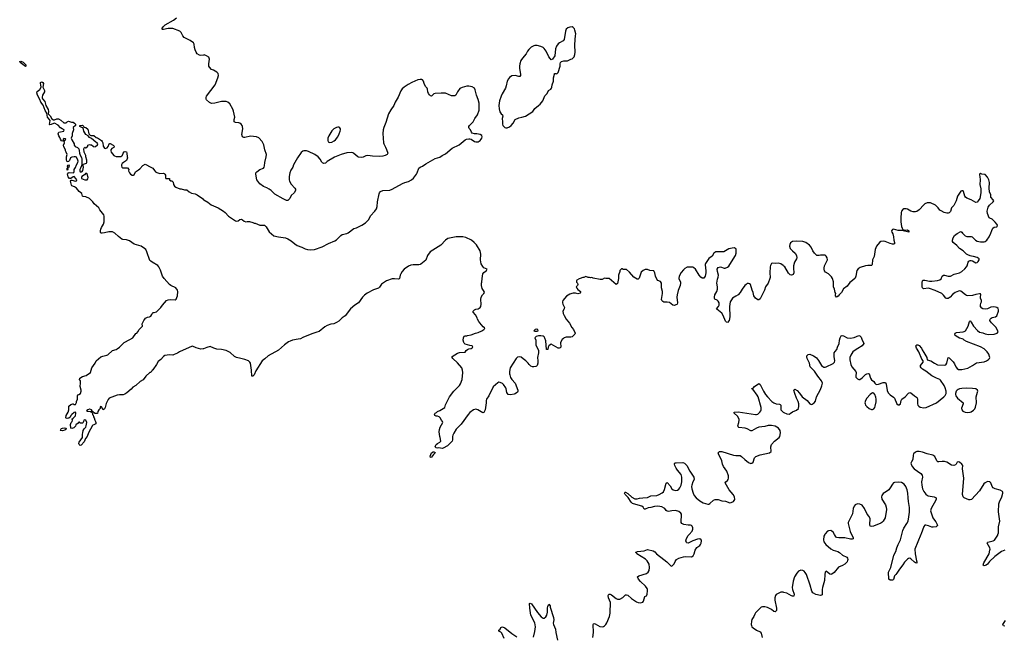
# Model space of a CAD drawing. Header units: inches. Extents: x 1449224 to 1618377, y 389895 to 532950.
# Tile 70 of 105: x 1516830 to 1533800, y 488264 to 498870. Entities that reach past the tile are written whole.
import ezdxf

# ---------------------------------------------------------------- set-up
doc = ezdxf.new("R2010")
doc.units = ezdxf.units.IN
doc.header["$MEASUREMENT"] = 0
for name, color, linetype in [('B5419', 7, 'Continuous'), ('B5428', 7, 'Continuous'), ('B5429', 7, 'Continuous'), ('B5438', 7, 'Continuous'), ('B5439', 7, 'Continuous')]:
    doc.layers.add(name, color=color, linetype=linetype)

msp = doc.modelspace()

# ---------------------------------------------------------------- linework, layer by layer
at = {"layer": 'B5419', "color": 6, "elevation": 600}
for points in [[(1520000, 498262), (1519950, 498254), (1519930, 498257), (1519890, 498284), (1519869, 498310), (1519853, 498350), (1519843, 498390), (1519838, 498450), (1519828, 498470), (1519770, 498513), (1519663, 498563), (1519641, 498590), (1519610, 498649), (1519589, 498670), (1519470, 498716), (1519390, 498716), (1519310, 498701), (1519290, 498704), (1519281, 498710), (1519304, 498750), (1519339, 498781), (1519478, 498862), (1519530, 498902)], [(1520000, 493202), (1519990, 493198), (1519950, 493195), (1519870, 493215), (1519810, 493243), (1519790, 493241), (1519750, 493220), (1519585, 493150), (1519550, 493126), (1519490, 493099), (1519470, 493093), (1519410, 493095), (1519330, 493084), (1519308, 493070), (1519263, 493017), (1519218, 492982), (1519188, 492930), (1519123, 492837), (1519112, 492830), (1519106, 492814), (1519086, 492794), (1519070, 492789), (1519005, 492730), (1518955, 492665), (1518904, 492636), (1518831, 492570), (1518781, 492539), (1518750, 492505), (1518677, 492443), (1518641, 492419), (1518613, 492407), (1518548, 492408), (1518510, 492399), (1518370, 492349), (1518354, 492326), (1518339, 492290), (1518320, 492260), (1518303, 492190), (1518290, 492168), (1518270, 492148), (1518242, 492202), (1518230, 492206), (1518218, 492202), (1518214, 492170), (1518192, 492150), (1518178, 492122), (1518170, 492086), (1518130, 492086), (1518102, 492102), (1518095, 492115), (1518082, 492122), (1518066, 492150), (1518040, 492160), (1518030, 492162), (1518002, 492150), (1517982, 492130), (1517990, 492125), (1518042, 492122), (1518057, 492117), (1518080, 492100), (1518086, 492086), (1518087, 492070), (1518098, 492058), (1518104, 492030), (1518116, 492010), (1518124, 491970), (1518136, 491950), (1518142, 491930), (1518141, 491910), (1518110, 491892), (1518093, 491887), (1518082, 491878), (1518014, 491750), (1517995, 491690), (1517963, 491657), (1517941, 491599), (1517890, 491542), (1517870, 491535), (1517853, 491553), (1517849, 491570), (1517853, 491590), (1517914, 491670), (1517912, 491730), (1517919, 491750), (1517924, 491790), (1517941, 491819), (1517970, 491847), (1517977, 491870), (1517989, 491930), (1517970, 491969), (1517950, 491974), (1517934, 491970), (1517932, 491950), (1517922, 491930), (1517910, 491918), (1517880, 491920), (1517858, 491938), (1517850, 491938), (1517839, 491921), (1517798, 491890), (1517790, 491866), (1517764, 491836), (1517730, 491824), (1517709, 491830), (1517705, 491895), (1517714, 491930), (1517735, 491950), (1517742, 491970), (1517739, 491979), (1517726, 491990), (1517750, 492002), (1517793, 492047), (1517796, 492090), (1517790, 492108), (1517770, 492104), (1517731, 492070), (1517711, 492050), (1517697, 492023), (1517675, 492005), (1517650, 491999), (1517630, 492002), (1517622, 492010), (1517630, 492050), (1517664, 492110), (1517674, 492150), (1517678, 492210), (1517710, 492238), (1517746, 492250), (1517752, 492252), (1517770, 492242), (1517790, 492242), (1517798, 492250), (1517807, 492273), (1517808, 492290), (1517825, 492330), (1517824, 492390), (1517834, 492406), (1517849, 492411), (1517875, 492430), (1517889, 492470), (1517889, 492490), (1517869, 492550), (1517877, 492610), (1517875, 492650), (1517859, 492670), (1517866, 492694), (1517910, 492721), (1517978, 492742), (1518049, 492790), (1518075, 492870), (1518132, 492950), (1518149, 492990), (1518230, 493063), (1518265, 493075), (1518330, 493088), (1518350, 493097), (1518429, 493171), (1518492, 493188), (1518510, 493199), (1518549, 493230), (1518630, 493311), (1518730, 493361), (1518778, 493390), (1518830, 493462), (1518850, 493472), (1518868, 493490), (1518890, 493534), (1518946, 493590), (1518942, 493630), (1518950, 493654), (1518969, 493690), (1518989, 493711), (1518998, 493730), (1519030, 493745), (1519069, 493751), (1519090, 493765), (1519109, 493790), (1519115, 493810), (1519130, 493825), (1519150, 493826), (1519190, 493838), (1519262, 493910), (1519289, 493950), (1519362, 494030), (1519390, 494043), (1519429, 494051), (1519510, 494045), (1519525, 494055), (1519547, 494110), (1519554, 494190), (1519550, 494210), (1519522, 494250), (1519434, 494290), (1519410, 494306), (1519320, 494410), (1519290, 494454), (1519256, 494556), (1519230, 494613), (1519210, 494637), (1519115, 494695), (1519087, 494707), (1519070, 494722), (1519022, 494870), (1519001, 494910), (1518979, 494930), (1518926, 494966), (1518805, 495005), (1518721, 495061), (1518670, 495079), (1518610, 495081), (1518590, 495087), (1518532, 495132), (1518470, 495193), (1518430, 495213), (1518365, 495215), (1518290, 495198), (1518250, 495194), (1518235, 495195), (1518225, 495205), (1518223, 495230), (1518230, 495262), (1518239, 495290), (1518273, 495350), (1518285, 495390), (1518285, 495485), (1518279, 495510), (1518213, 495593), (1518192, 495630), (1518116, 495696), (1518090, 495730), (1518031, 495790), (1517970, 495818), (1517922, 495822), (1517911, 495831), (1517898, 495878), (1517852, 495912), (1517810, 495970), (1517773, 495993), (1517730, 496010), (1517721, 496021), (1517708, 496090), (1517715, 496105), (1517730, 496108), (1517792, 496088), (1517806, 496094), (1517812, 496110), (1517796, 496136), (1517770, 496167), (1517750, 496164), (1517710, 496135), (1517690, 496137), (1517665, 496165), (1517656, 496210), (1517669, 496231), (1517684, 496236), (1517750, 496232), (1517763, 496237), (1517768, 496252), (1517770, 496290), (1517794, 496326), (1517809, 496370), (1517834, 496410), (1517837, 496430), (1517832, 496450), (1517810, 496499), (1517790, 496508), (1517770, 496509), (1517730, 496503), (1517707, 496493), (1517690, 496444), (1517670, 496427), (1517650, 496422), (1517646, 496426), (1517639, 496450), (1517637, 496510), (1517645, 496550), (1517632, 496590), (1517621, 496610), (1517617, 496630), (1517590, 496681), (1517586, 496710), (1517599, 496750), (1517595, 496770), (1517624, 496810), (1517619, 496819), (1517590, 496823), (1517577, 496810), (1517581, 496790), (1517578, 496782), (1517570, 496779), (1517550, 496785), (1517530, 496810), (1517520, 496840), (1517502, 496870), (1517494, 496906), (1517497, 496923), (1517504, 496930), (1517589, 496950), (1517594, 496970), (1517564, 496990), (1517530, 497005), (1517495, 497055), (1517430, 497089), (1517410, 497084), (1517370, 497064), (1517350, 497061), (1517345, 497064), (1517353, 497133), (1517339, 497159), (1517308, 497190), (1517298, 497258), (1517267, 497307), (1517235, 497395), (1517195, 497450), (1517178, 497498), (1517137, 497570), (1517124, 497610), (1517128, 497632), (1517175, 497665), (1517200, 497710), (1517195, 497750), (1517188, 497770), (1517190, 497791), (1517210, 497802), (1517230, 497790), (1517241, 497770), (1517230, 497710), (1517258, 497650), (1517255, 497625), (1517224, 497570), (1517216, 497536), (1517218, 497518), (1517225, 497505), (1517262, 497462), (1517278, 497390), (1517321, 497321), (1517327, 497290), (1517323, 497250), (1517355, 497215), (1517384, 497164), (1517410, 497147), (1517430, 497144), (1517470, 497165), (1517500, 497160), (1517538, 497138), (1517590, 497091), (1517630, 497091), (1517650, 497112), (1517670, 497122), (1517725, 497105), (1517750, 497105), (1517774, 497090), (1517792, 497072), (1517792, 497048), (1517752, 497010), (1517756, 496970), (1517736, 496910), (1517733, 496870), (1517719, 496830), (1517730, 496798), (1517766, 496730), (1517770, 496707), (1517787, 496687), (1517826, 496666), (1517846, 496646), (1517856, 496616), (1517858, 496570), (1517870, 496539), (1517896, 496496), (1517903, 496470), (1517901, 496370), (1517897, 496350), (1517880, 496310), (1517867, 496290), (1517864, 496264), (1517870, 496251), (1517893, 496247), (1517906, 496254), (1517919, 496270), (1517927, 496330), (1517923, 496357), (1517930, 496382), (1517979, 496401), (1517988, 496410), (1517984, 496430), (1517989, 496450), (1517968, 496510), (1517968, 496530), (1517938, 496590), (1517936, 496644), (1517946, 496670), (1517952, 496672), (1517970, 496662), (1517986, 496670), (1518006, 496690), (1518006, 496710), (1518030, 496722), (1518050, 496712), (1518070, 496712), (1518094, 496690), (1518110, 496682), (1518136, 496684), (1518170, 496714), (1518178, 496730), (1518166, 496750), (1518141, 496761), (1518070, 496822), (1518030, 496838), (1518009, 496869), (1517968, 496890), (1517934, 496950), (1517926, 497006), (1517914, 497006), (1517868, 497030), (1517866, 497050), (1517910, 497051), (1517934, 497030), (1517938, 497018), (1517970, 497014), (1518002, 496982), (1518021, 496901), (1518042, 496882), (1518057, 496877), (1518110, 496876), (1518150, 496843), (1518170, 496835), (1518239, 496790), (1518253, 496770), (1518260, 496750), (1518270, 496690), (1518290, 496655), (1518310, 496651), (1518337, 496663), (1518353, 496687), (1518369, 496731), (1518383, 496737), (1518390, 496738), (1518442, 496710), (1518458, 496690), (1518451, 496670), (1518418, 496650), (1518398, 496630), (1518398, 496610), (1518405, 496590), (1518450, 496531), (1518463, 496523), (1518490, 496511), (1518530, 496516), (1518570, 496511), (1518590, 496522), (1518603, 496537), (1518615, 496570), (1518629, 496591), (1518650, 496598), (1518673, 496593), (1518679, 496570), (1518681, 496510), (1518690, 496488), (1518670, 496444), (1518616, 496410), (1518595, 496390), (1518586, 496370), (1518586, 496350), (1518591, 496331), (1518610, 496318), (1518690, 496316), (1518711, 496290), (1518706, 496266), (1518722, 496230), (1518742, 496210), (1518770, 496192), (1518790, 496192), (1518800, 496200), (1518828, 496250), (1518879, 496281), (1518901, 496299), (1518950, 496358), (1518990, 496382), (1519091, 496331), (1519122, 496310), (1519151, 496270), (1519170, 496251), (1519195, 496235), (1519243, 496223), (1519305, 496225), (1519320, 496220), (1519332, 496210), (1519342, 496190), (1519342, 496150), (1519350, 496134), (1519410, 496134), (1519414, 496130), (1519414, 496110), (1519433, 496093), (1519450, 496092), (1519472, 496070), (1519478, 496030), (1519500, 496000), (1519523, 495983), (1519590, 495958), (1519610, 495958), (1519670, 495938), (1519710, 495938), (1519750, 495902), (1519790, 495882), (1519854, 495870), (1519890, 495851), (1519978, 495790), (1520000, 495769)]]:
    msp.add_lwpolyline(points, dxfattribs=at)
for points in [[(1516930, 498066), (1516910, 498074), (1516881, 498101), (1516836, 498130), (1516830, 498150), (1516850, 498153), (1516890, 498136), (1516920, 498110), (1516935, 498090), (1516934, 498070)], [(1517670, 496317), (1517661, 496319), (1517652, 496310), (1517657, 496297), (1517650, 496275), (1517646, 496290), (1517650, 496314), (1517658, 496322), (1517653, 496350), (1517658, 496362), (1517670, 496367), (1517683, 496350)], [(1517970, 496226), (1517944, 496196), (1517902, 496170), (1517892, 496150), (1517893, 496133), (1517953, 496113), (1517990, 496114), (1518006, 496130), (1518008, 496150), (1517990, 496206)], [(1517570, 491789), (1517526, 491790), (1517536, 491804), (1517535, 491810), (1517550, 491825), (1517570, 491835), (1517597, 491837), (1517631, 491830), (1517622, 491810), (1517610, 491798)]]:
    msp.add_lwpolyline(points, close=True, dxfattribs=at)
at = {"layer": 'B5428', "color": 6, "elevation": 600}
for points in [[(1526707, 488227), (1526722, 488310), (1526712, 488448), (1526720, 488460), (1526734, 488466), (1526750, 488462), (1526830, 488416), (1526870, 488407), (1526890, 488413), (1526910, 488425), (1526931, 488449), (1526950, 488481), (1526998, 488590), (1527005, 488645), (1527006, 488710), (1527015, 488770), (1527010, 488830), (1526978, 488910), (1526975, 488950), (1526984, 488970), (1526990, 488973), (1527009, 488971), (1527030, 488962), (1527110, 488897), (1527135, 488885), (1527171, 488889), (1527223, 488917), (1527270, 488959), (1527290, 488962), (1527310, 488953), (1527375, 488895), (1527461, 488841), (1527490, 488830), (1527530, 488824), (1527567, 488833), (1527584, 488850), (1527605, 488930), (1527630, 488946), (1527644, 488970), (1527652, 489030), (1527652, 489052), (1527645, 489070), (1527614, 489110), (1527529, 489190), (1527493, 489233), (1527475, 489270), (1527498, 489290), (1527630, 489330), (1527664, 489350), (1527679, 489381), (1527685, 489430), (1527676, 489490), (1527646, 489546), (1527617, 489577), (1527469, 489670), (1527462, 489682), (1527449, 489690), (1527450, 489694), (1527475, 489705), (1527590, 489721), (1527650, 489743), (1527750, 489719), (1527779, 489699), (1527805, 489665), (1527930, 489567), (1527985, 489530), (1528050, 489462), (1528070, 489454), (1528110, 489494), (1528125, 489535), (1528149, 489570), (1528190, 489595), (1528270, 489617), (1528310, 489623), (1528410, 489616), (1528435, 489630), (1528452, 489668), (1528470, 489730), (1528503, 489777), (1528550, 489811), (1528565, 489830), (1528576, 489850), (1528581, 489890), (1528574, 489910), (1528550, 489924), (1528510, 489918), (1528430, 489894), (1528350, 489849), (1528330, 489855), (1528323, 489863), (1528313, 489890), (1528321, 489930), (1528350, 489981), (1528367, 490000)], [(1530000, 489003), (1529990, 489005), (1529950, 489006), (1529911, 488989), (1529870, 488965), (1529855, 488950), (1529844, 488910), (1529846, 488870), (1529872, 488730), (1529871, 488690), (1529863, 488677), (1529850, 488669), (1529830, 488676), (1529786, 488710), (1529720, 488740), (1529670, 488752), (1529630, 488753), (1529610, 488746), (1529590, 488731), (1529510, 488650), (1529499, 488630), (1529482, 488590), (1529450, 488536), (1529441, 488510), (1529437, 488450), (1529440, 488430), (1529450, 488407), (1529470, 488390), (1529531, 488350), (1529590, 488325), (1529610, 488301), (1529626, 488226)], [(1525684, 488230), (1525711, 488329), (1525721, 488410), (1525710, 488477), (1525641, 488610), (1525620, 488730), (1525618, 488810), (1525630, 488816), (1525650, 488803), (1525754, 488654), (1525820, 488580), (1525850, 488560), (1525870, 488559), (1525900, 488580), (1525917, 488610), (1525924, 488664), (1525924, 488736), (1525930, 488762), (1525950, 488802), (1525970, 488772), (1525973, 488750), (1526031, 488570), (1526033, 488530), (1526027, 488470), (1526031, 488450), (1526062, 488370), (1526070, 488310), (1526101, 488181)], [(1525178, 488210), (1525139, 488299), (1525120, 488320), (1525102, 488330), (1525090, 488348), (1525090, 488351), (1525109, 488371), (1525122, 488398), (1525134, 488406), (1525150, 488407), (1525190, 488391), (1525312, 488292), (1525400, 488240)]]:
    msp.add_lwpolyline(points, dxfattribs=at)
at = {"layer": 'B5429', "color": 6, "elevation": 600}
for points in [[(1526350, 498745), (1526310, 498744), (1526279, 498730), (1526250, 498705), (1526236, 498670), (1526213, 498527), (1526196, 498504), (1526131, 498470), (1526110, 498453), (1526083, 498417), (1526065, 498370), (1526054, 498250), (1526010, 498189), (1525990, 498181), (1525970, 498201), (1525950, 498232), (1525903, 498330), (1525870, 498375), (1525850, 498391), (1525810, 498408), (1525750, 498424), (1525710, 498426), (1525690, 498421), (1525645, 498395), (1525602, 498358), (1525582, 498330), (1525559, 498281), (1525494, 498210), (1525467, 498170), (1525450, 498110), (1525446, 498070), (1525446, 498030), (1525460, 497930), (1525459, 497910), (1525450, 497893), (1525430, 497890), (1525370, 497910), (1525310, 497903), (1525270, 497873), (1525253, 497850), (1525234, 497810), (1525216, 497730), (1525200, 497690), (1525145, 497595), (1525126, 497550), (1525101, 497470), (1525089, 497390), (1525093, 497333), (1525105, 497285), (1525129, 497249), (1525151, 497230), (1525154, 497210), (1525143, 497170), (1525151, 497110), (1525151, 497070), (1525157, 497050), (1525190, 497011), (1525210, 497006), (1525230, 497008), (1525270, 497024), (1525302, 497050), (1525336, 497090), (1525368, 497152), (1525430, 497181), (1525482, 497190), (1525549, 497210), (1525612, 497248), (1525671, 497289), (1525710, 497341), (1525770, 497394), (1525803, 497417), (1525844, 497470), (1525881, 497559), (1525919, 497601), (1525944, 497650), (1525984, 497676), (1525996, 497690), (1526003, 497710), (1526006, 497750), (1526029, 497810), (1526028, 497870), (1526045, 497930), (1526050, 497942), (1526056, 497944), (1526070, 497945), (1526090, 497938), (1526110, 497962), (1526143, 498070), (1526144, 498110), (1526150, 498132), (1526169, 498151), (1526210, 498161), (1526270, 498164), (1526330, 498191), (1526350, 498195), (1526385, 498230), (1526398, 498270), (1526402, 498310), (1526396, 498430), (1526401, 498530), (1526411, 498590), (1526413, 498627), (1526400, 498690), (1526390, 498712), (1526370, 498736)], [(1522310, 497018), (1522290, 497013), (1522245, 496990), (1522210, 496955), (1522156, 496870), (1522141, 496830), (1522138, 496790), (1522146, 496766), (1522170, 496756), (1522210, 496761), (1522250, 496782), (1522270, 496802), (1522310, 496854), (1522337, 496903), (1522355, 496950), (1522358, 496970), (1522357, 496990), (1522350, 497009), (1522337, 497017)], [(1525730, 493539), (1525712, 493530), (1525692, 493510), (1525710, 493501), (1525750, 493501), (1525768, 493510), (1525758, 493530)], [(1523910, 491326), (1523903, 491350), (1523930, 491410), (1523956, 491424), (1523970, 491425), (1523990, 491415), (1523995, 491410), (1523993, 491407), (1523963, 491377), (1523930, 491335)]]:
    msp.add_lwpolyline(points, close=True, dxfattribs=at)
for points in [[(1520000, 495769), (1520004, 495764), (1520070, 495728), (1520130, 495682), (1520252, 495630), (1520345, 495570), (1520370, 495551), (1520428, 495488), (1520550, 495405), (1520570, 495398), (1520594, 495406), (1520626, 495430), (1520650, 495431), (1520670, 495422), (1520697, 495397), (1520730, 495385), (1520750, 495391), (1520790, 495391), (1520850, 495376), (1520870, 495366), (1520890, 495365), (1520970, 495331), (1521050, 495331), (1521079, 495299), (1521130, 495218), (1521210, 495146), (1521288, 495128), (1521409, 495111), (1521450, 495097), (1521510, 495059), (1521570, 495008), (1521610, 494982), (1521691, 494950), (1521750, 494921), (1521790, 494911), (1521850, 494906), (1521910, 494913), (1522042, 494958), (1522150, 495013), (1522261, 495059), (1522290, 495076), (1522366, 495150), (1522390, 495168), (1522470, 495188), (1522490, 495197), (1522590, 495270), (1522634, 495286), (1522729, 495331), (1522788, 495372), (1522846, 495430), (1522876, 495490), (1522949, 495570), (1522979, 495610), (1522992, 495650), (1522996, 495730), (1523024, 495870), (1523033, 495890), (1523050, 495910), (1523090, 495926), (1523210, 495936), (1523250, 495948), (1523430, 496050), (1523470, 496067), (1523530, 496084), (1523581, 496110), (1523619, 496141), (1523670, 496210), (1523682, 496230), (1523710, 496310), (1523730, 496328), (1523774, 496346), (1523830, 496385), (1523990, 496479), (1524070, 496504), (1524110, 496530), (1524170, 496559), (1524281, 496659), (1524404, 496716), (1524510, 496802), (1524531, 496811), (1524570, 496817), (1524590, 496816), (1524611, 496811), (1524670, 496771), (1524690, 496764), (1524730, 496768), (1524764, 496790), (1524784, 496810), (1524794, 496830), (1524799, 496850), (1524793, 496873), (1524766, 496890), (1524710, 496902), (1524670, 496904), (1524630, 496918), (1524618, 496930), (1524598, 496970), (1524575, 496995), (1524569, 497010), (1524569, 497030), (1524582, 497050), (1524647, 497110), (1524674, 497170), (1524720, 497230), (1524748, 497310), (1524751, 497431), (1524734, 497494), (1524704, 497570), (1524682, 497662), (1524667, 497690), (1524630, 497712), (1524570, 497727), (1524535, 497725), (1524455, 497704), (1524418, 497682), (1524378, 497630), (1524349, 497571), (1524330, 497560), (1524290, 497556), (1524270, 497560), (1524170, 497604), (1524093, 497607), (1523990, 497601), (1523970, 497592), (1523930, 497555), (1523910, 497557), (1523890, 497574), (1523876, 497596), (1523864, 497630), (1523856, 497676), (1523850, 497690), (1523821, 497721), (1523799, 497770), (1523789, 497809), (1523774, 497834), (1523760, 497839), (1523730, 497841), (1523692, 497832), (1523590, 497791), (1523525, 497755), (1523454, 497706), (1523422, 497678), (1523396, 497644), (1523350, 497537), (1523303, 497450), (1523277, 497390), (1523224, 497316), (1523187, 497250), (1523141, 497099), (1523103, 497010), (1523094, 496970), (1523088, 496910), (1523100, 496750), (1523105, 496730), (1523136, 496676), (1523154, 496634), (1523173, 496570), (1523165, 496550), (1523130, 496528), (1523090, 496519), (1523034, 496514), (1522910, 496518), (1522828, 496532), (1522796, 496524), (1522750, 496499), (1522724, 496496), (1522670, 496504), (1522657, 496510), (1522590, 496567), (1522570, 496578), (1522550, 496581), (1522466, 496574), (1522370, 496549), (1522257, 496503), (1522130, 496429), (1522099, 496401), (1522070, 496394), (1522050, 496404), (1522037, 496417), (1522009, 496470), (1521975, 496510), (1521918, 496550), (1521810, 496600), (1521770, 496611), (1521729, 496611), (1521710, 496606), (1521679, 496581), (1521615, 496490), (1521550, 496370), (1521538, 496330), (1521502, 496278), (1521486, 496234), (1521473, 496170), (1521472, 496110), (1521479, 496090), (1521510, 496039), (1521571, 495970), (1521581, 495950), (1521581, 495930), (1521559, 495890), (1521510, 495839), (1521484, 495790), (1521458, 495762), (1521450, 495756), (1521430, 495753), (1521370, 495781), (1521225, 495865), (1521164, 495930), (1521132, 495952), (1521090, 495976), (1521030, 495996), (1520970, 496044), (1520916, 496110), (1520898, 496210), (1520902, 496230), (1520917, 496250), (1520970, 496290), (1521030, 496314), (1521044, 496330), (1521050, 496350), (1521056, 496410), (1521080, 496510), (1521082, 496550), (1521055, 496630), (1521037, 496717), (1521011, 496770), (1520950, 496835), (1520910, 496853), (1520810, 496861), (1520710, 496838), (1520690, 496839), (1520672, 496852), (1520661, 496890), (1520676, 496990), (1520672, 497030), (1520665, 497045), (1520647, 497070), (1520626, 497086), (1520607, 497093), (1520550, 497098), (1520527, 497110), (1520525, 497150), (1520537, 497190), (1520516, 497296), (1520501, 497330), (1520450, 497422), (1520419, 497450), (1520390, 497459), (1520310, 497461), (1520191, 497430), (1520144, 497424), (1520122, 497430), (1520102, 497442), (1520050, 497490), (1520043, 497503), (1520042, 497530), (1520050, 497553), (1520199, 497750), (1520247, 497870), (1520258, 497910), (1520250, 497942), (1520227, 497967), (1520170, 497999), (1520138, 498010), (1520099, 498050), (1520089, 498070), (1520087, 498110), (1520099, 498190), (1520097, 498210), (1520087, 498227), (1520049, 498250), (1520010, 498264), (1520000, 498262)], [(1530000, 494625), (1529990, 494635), (1529950, 494664), (1529910, 494674), (1529850, 494669), (1529810, 494676), (1529790, 494669), (1529770, 494635), (1529763, 494610), (1529760, 494510), (1529764, 494430), (1529761, 494410), (1529731, 494330), (1529684, 494270), (1529668, 494210), (1529590, 494062), (1529570, 494042), (1529550, 494042), (1529509, 494070), (1529485, 494110), (1529472, 494172), (1529453, 494210), (1529425, 494305), (1529410, 494321), (1529390, 494326), (1529370, 494323), (1529350, 494309), (1529327, 494290), (1529279, 494230), (1529250, 494169), (1529210, 494129), (1529170, 494109), (1529116, 494070), (1529095, 494045), (1529077, 494010), (1529064, 493930), (1529067, 493750), (1529056, 493690), (1529030, 493655), (1529010, 493658), (1528997, 493677), (1528955, 493775), (1528930, 493814), (1528843, 493883), (1528839, 493890), (1528872, 493928), (1528883, 493950), (1528888, 493970), (1528886, 493990), (1528870, 494022), (1528850, 494038), (1528813, 494053), (1528806, 494066), (1528804, 494090), (1528809, 494130), (1528844, 494190), (1528855, 494230), (1528855, 494270), (1528845, 494330), (1528859, 494401), (1528870, 494434), (1528873, 494470), (1528855, 494530), (1528850, 494574), (1528870, 494602), (1528910, 494611), (1528970, 494591), (1528990, 494591), (1529030, 494607), (1529050, 494626), (1529070, 494651), (1529164, 494810), (1529176, 494850), (1529180, 494900), (1529176, 494916), (1529150, 494937), (1529110, 494936), (1529050, 494923), (1528967, 494873), (1528930, 494870), (1528850, 494873), (1528830, 494869), (1528796, 494850), (1528762, 494798), (1528710, 494755), (1528651, 494669), (1528645, 494650), (1528647, 494587), (1528656, 494550), (1528656, 494510), (1528645, 494450), (1528622, 494418), (1528610, 494415), (1528590, 494419), (1528570, 494434), (1528541, 494470), (1528475, 494570), (1528450, 494595), (1528430, 494604), (1528390, 494609), (1528334, 494606), (1528296, 494584), (1528270, 494561), (1528230, 494517), (1528193, 494450), (1528192, 494410), (1528217, 494350), (1528220, 494330), (1528212, 494288), (1528176, 494204), (1528159, 494130), (1528157, 494090), (1528168, 493990), (1528162, 493970), (1528156, 493964), (1528110, 493947), (1528089, 493950), (1528030, 493996), (1527990, 494006), (1527930, 494004), (1527913, 494013), (1527895, 494030), (1527889, 494050), (1527909, 494150), (1527909, 494189), (1527893, 494250), (1527893, 494330), (1527877, 494357), (1527830, 494379), (1527810, 494402), (1527786, 494450), (1527778, 494510), (1527762, 494542), (1527750, 494546), (1527690, 494548), (1527650, 494568), (1527610, 494568), (1527574, 494550), (1527542, 494518), (1527505, 494415), (1527490, 494398), (1527470, 494398), (1527416, 494436), (1527340, 494520), (1527290, 494568), (1527230, 494568), (1527216, 494576), (1527204, 494576), (1527173, 494547), (1527172, 494530), (1527151, 494470), (1527151, 494410), (1527135, 494325), (1527130, 494318), (1527110, 494309), (1526989, 494409), (1526946, 494414), (1526930, 494409), (1526910, 494415), (1526870, 494396), (1526833, 494393), (1526716, 494416), (1526690, 494428), (1526670, 494422), (1526650, 494429), (1526629, 494429), (1526590, 494448), (1526550, 494428), (1526533, 494427), (1526491, 494409), (1526470, 494408), (1526430, 494382), (1526424, 494370), (1526424, 494350), (1526446, 494330), (1526451, 494310), (1526443, 494290), (1526422, 494270), (1526430, 494243), (1526450, 494223), (1526498, 494190), (1526498, 494170), (1526490, 494158), (1526450, 494145), (1526410, 494156), (1526370, 494156), (1526346, 494154), (1526310, 494143), (1526253, 494107), (1526191, 494030), (1526185, 494010), (1526185, 493990), (1526191, 493970), (1526219, 493910), (1526216, 493890), (1526191, 493850), (1526196, 493810), (1526211, 493771), (1526247, 493710), (1526303, 493643), (1526348, 493568), (1526376, 493530), (1526406, 493470), (1526398, 493450), (1526350, 493406), (1526330, 493399), (1526250, 493401), (1526212, 493390), (1526200, 493380), (1526181, 493359), (1526151, 493310), (1526156, 493230), (1526145, 493215), (1526130, 493209), (1526110, 493209), (1525990, 493277), (1525970, 493269), (1525950, 493249), (1525939, 493230), (1525930, 493188), (1525910, 493186), (1525895, 493335), (1525882, 493382), (1525870, 493404), (1525850, 493416), (1525810, 493426), (1525770, 493424), (1525731, 493410), (1525711, 493390), (1525726, 493350), (1525727, 493270), (1525771, 493170), (1525771, 493130), (1525756, 493050), (1525761, 492990), (1525759, 492950), (1525746, 492914), (1525738, 492902), (1525726, 492894), (1525693, 492887), (1525670, 492890), (1525641, 492901), (1525610, 492929), (1525595, 492950), (1525555, 492990), (1525509, 493029), (1525470, 493053), (1525450, 493059), (1525410, 493053), (1525387, 493033), (1525281, 492870), (1525271, 492810), (1525271, 492770), (1525276, 492750), (1525290, 492706), (1525310, 492671), (1525370, 492610), (1525413, 492490), (1525415, 492470), (1525407, 492453), (1525370, 492424), (1525350, 492417), (1525289, 492409), (1525250, 492414), (1525225, 492445), (1525215, 492510), (1525207, 492530), (1525170, 492585), (1525150, 492603), (1525110, 492622), (1525090, 492624), (1525070, 492613), (1524990, 492544), (1524913, 492390), (1524877, 492330), (1524871, 492310), (1524871, 492270), (1524851, 492151), (1524830, 492102), (1524810, 492095), (1524728, 492150), (1524690, 492159), (1524650, 492147), (1524590, 492102), (1524559, 492070), (1524438, 491902), (1524350, 491813), (1524310, 491744), (1524296, 491710), (1524291, 491690), (1524291, 491629), (1524282, 491610), (1524202, 491530), (1524131, 491489), (1524110, 491484), (1524052, 491492), (1524030, 491490), (1524010, 491495), (1523989, 491510), (1523996, 491530), (1524010, 491551), (1524030, 491571), (1524068, 491592), (1524086, 491610), (1524078, 491670), (1524069, 491690), (1524061, 491770), (1524066, 491810), (1524077, 491850), (1524122, 491930), (1524118, 491950), (1524098, 491970), (1524078, 492010), (1524058, 492030), (1524030, 492042), (1524010, 492042), (1523986, 492050), (1523978, 492070), (1523988, 492090), (1524015, 492105), (1524030, 492122), (1524070, 492138), (1524158, 492190), (1524170, 492234), (1524238, 492370), (1524310, 492470), (1524412, 492568), (1524426, 492594), (1524453, 492670), (1524469, 492790), (1524463, 492830), (1524449, 492870), (1524378, 492958), (1524294, 493030), (1524281, 493050), (1524284, 493070), (1524375, 493125), (1524410, 493138), (1524510, 493142), (1524526, 493170), (1524546, 493190), (1524570, 493202), (1524610, 493205), (1524630, 493214), (1524638, 493230), (1524626, 493250), (1524590, 493255), (1524510, 493279), (1524490, 493295), (1524483, 493310), (1524475, 493350), (1524476, 493390), (1524490, 493419), (1524510, 493426), (1524538, 493422), (1524546, 493430), (1524610, 493443), (1524688, 493470), (1524730, 493479), (1524792, 493508), (1524828, 493530), (1524848, 493550), (1524840, 493560), (1524816, 493576), (1524762, 493650), (1524742, 493670), (1524719, 493710), (1524713, 493733), (1524686, 493786), (1524648, 493830), (1524648, 493848), (1524668, 493870), (1524690, 493885), (1524730, 493891), (1524766, 493910), (1524778, 493930), (1524782, 493970), (1524775, 494050), (1524782, 494090), (1524808, 494130), (1524830, 494152), (1524839, 494170), (1524834, 494190), (1524801, 494241), (1524789, 494290), (1524789, 494330), (1524796, 494350), (1524799, 494410), (1524813, 494490), (1524830, 494516), (1524855, 494530), (1524878, 494550), (1524886, 494570), (1524830, 494595), (1524810, 494618), (1524786, 494666), (1524773, 494730), (1524777, 494830), (1524766, 494886), (1524701, 494990), (1524665, 495030), (1524617, 495070), (1524518, 495118), (1524470, 495128), (1524350, 495128), (1524210, 495099), (1524170, 495070), (1524090, 494985), (1523902, 494870), (1523859, 494810), (1523831, 494729), (1523743, 494657), (1523730, 494650), (1523710, 494646), (1523610, 494647), (1523570, 494641), (1523530, 494621), (1523458, 494570), (1523420, 494530), (1523398, 494490), (1523388, 494470), (1523375, 494410), (1523370, 494405), (1523350, 494399), (1523290, 494405), (1523250, 494403), (1523150, 494372), (1523066, 494314), (1523030, 494260), (1523014, 494246), (1522930, 494218), (1522820, 494160), (1522775, 494125), (1522739, 494090), (1522667, 493993), (1522606, 493954), (1522532, 493890), (1522438, 493770), (1522388, 493732), (1522330, 493678), (1522290, 493651), (1522245, 493630), (1522190, 493623), (1522130, 493603), (1522090, 493578), (1521990, 493500), (1521950, 493484), (1521862, 493458), (1521708, 493392), (1521670, 493370), (1521630, 493366), (1521530, 493347), (1521490, 493333), (1521462, 493318), (1521394, 493266), (1521290, 493176), (1521110, 493080), (1521054, 493026), (1521009, 492991), (1520902, 492818), (1520870, 492754), (1520850, 492729), (1520830, 492730), (1520825, 492830), (1520806, 492950), (1520795, 492970), (1520772, 492992), (1520710, 493018), (1520639, 493030), (1520568, 493048), (1520530, 493070), (1520458, 493138), (1520390, 493172), (1520310, 493187), (1520230, 493192), (1520173, 493210), (1520110, 493239), (1520055, 493225), (1520000, 493202)], [(1528367, 490000), (1528420, 490060), (1528430, 490090), (1528430, 490118), (1528422, 490142), (1528410, 490158), (1528390, 490164), (1528350, 490164), (1528275, 490175), (1528241, 490190), (1528230, 490210), (1528228, 490228), (1528236, 490330), (1528235, 490350), (1528225, 490370), (1528190, 490397), (1528130, 490413), (1528070, 490411), (1528010, 490397), (1527990, 490400), (1527970, 490413), (1527950, 490450), (1527937, 490457), (1527895, 490475), (1527830, 490491), (1527770, 490485), (1527710, 490466), (1527662, 490458), (1527610, 490435), (1527590, 490435), (1527575, 490470), (1527553, 490490), (1527410, 490526), (1527390, 490534), (1527370, 490556), (1527319, 490639), (1527281, 490670), (1527265, 490690), (1527255, 490710), (1527258, 490722), (1527266, 490730), (1527270, 490731), (1527310, 490707), (1527382, 490642), (1527430, 490613), (1527470, 490616), (1527510, 490627), (1527570, 490634), (1527650, 490638), (1527710, 490665), (1527810, 490673), (1527854, 490690), (1527902, 490718), (1527923, 490737), (1527944, 490776), (1527970, 490885), (1527990, 490896), (1528040, 490840), (1528071, 490790), (1528090, 490771), (1528130, 490759), (1528170, 490767), (1528190, 490781), (1528210, 490803), (1528232, 490848), (1528243, 490910), (1528244, 490990), (1528230, 491034), (1528167, 491107), (1528145, 491145), (1528121, 491190), (1528115, 491210), (1528116, 491224), (1528125, 491235), (1528142, 491238), (1528260, 491240), (1528290, 491230), (1528330, 491191), (1528378, 491090), (1528451, 490990), (1528456, 490950), (1528430, 490909), (1528412, 490850), (1528410, 490830), (1528417, 490790), (1528438, 490710), (1528456, 490670), (1528490, 490630), (1528550, 490581), (1528610, 490547), (1528690, 490521), (1528710, 490525), (1528726, 490534), (1528786, 490594), (1528814, 490606), (1528870, 490601), (1528930, 490580), (1528993, 490573), (1529070, 490547), (1529090, 490551), (1529135, 490570), (1529154, 490606), (1529149, 490650), (1529129, 490690), (1529055, 490770), (1528989, 490890), (1528998, 490910), (1529028, 490930), (1529042, 490950), (1529049, 490971), (1529045, 491010), (1529015, 491090), (1528961, 491170), (1528945, 491210), (1528933, 491270), (1528871, 491390), (1528870, 491410), (1528890, 491429), (1528910, 491433), (1528930, 491432), (1529130, 491368), (1529170, 491361), (1529230, 491364), (1529250, 491359), (1529270, 491347), (1529327, 491290), (1529390, 491240), (1529430, 491224), (1529450, 491227), (1529470, 491246), (1529497, 491323), (1529517, 491343), (1529590, 491373), (1529755, 491410), (1529784, 491430), (1529773, 491510), (1529789, 491550), (1529841, 491610), (1529917, 491670), (1529929, 491691), (1529941, 491750), (1529934, 491790), (1529909, 491830), (1529848, 491868), (1529790, 491881), (1529730, 491879), (1529670, 491862), (1529570, 491851), (1529526, 491834), (1529450, 491789), (1529430, 491787), (1529370, 491819), (1529334, 491834), (1529226, 491846), (1529215, 491855), (1529209, 491870), (1529227, 491933), (1529232, 491970), (1529229, 491990), (1529199, 492039), (1529144, 492090), (1529146, 492110), (1529210, 492112), (1529510, 492066), (1529530, 492066), (1529550, 492076), (1529589, 492110), (1529603, 492130), (1529610, 492150), (1529610, 492190), (1529560, 492370), (1529542, 492402), (1529465, 492505), (1529446, 492510), (1529446, 492514), (1529470, 492522), (1529492, 492548), (1529570, 492601), (1529590, 492586), (1529648, 492470), (1529686, 492410), (1529719, 492370), (1529794, 492294), (1529830, 492268), (1529870, 492252), (1529925, 492245), (1529938, 492238), (1529948, 492228), (1529950, 492214), (1529950, 492150), (1529963, 492130), (1529991, 492110), (1530000, 492105)]]:
    msp.add_lwpolyline(points, dxfattribs=at)
at = {"layer": 'B5438', "color": 6, "elevation": 600}
for points in [[(1530705, 490000), (1530692, 489970), (1530681, 489910), (1530690, 489876), (1530725, 489830), (1530812, 489752), (1530851, 489731), (1530930, 489706), (1530957, 489690), (1531010, 489646), (1531083, 489610), (1531099, 489590), (1531103, 489570), (1531100, 489550), (1531091, 489530), (1531050, 489492), (1531011, 489469), (1530943, 489437), (1530870, 489344), (1530830, 489315), (1530810, 489312), (1530790, 489319), (1530730, 489368), (1530711, 489349), (1530704, 489310), (1530702, 489210), (1530665, 489090), (1530660, 489050), (1530662, 488978), (1530658, 488962), (1530650, 488953), (1530630, 488950), (1530550, 488967), (1530510, 488987), (1530498, 488998), (1530483, 489023), (1530455, 489130), (1530390, 489312), (1530370, 489347), (1530350, 489371), (1530330, 489382), (1530290, 489386), (1530250, 489367), (1530225, 489335), (1530185, 489270), (1530163, 489197), (1530144, 489090), (1530151, 489050), (1530176, 488970), (1530170, 488938), (1530150, 488936), (1530130, 488943), (1530050, 488990), (1530000, 489003)], [(1531168, 490000), (1531194, 489950), (1531194, 489926), (1531179, 489921), (1531150, 489919), (1531050, 489943), (1530950, 489942), (1530910, 489950), (1530889, 489969), (1530872, 490000)], [(1532361, 490000), (1532259, 489750), (1532263, 489670), (1532284, 489544), (1532290, 489530), (1532290, 489509), (1532270, 489512), (1532250, 489525), (1532190, 489581), (1532170, 489590), (1532150, 489586), (1532130, 489576), (1532078, 489522), (1532050, 489476), (1531994, 489406), (1531950, 489333), (1531930, 489309), (1531906, 489290), (1531890, 489226), (1531882, 489218), (1531870, 489215), (1531830, 489213), (1531810, 489229), (1531803, 489350), (1531843, 489430), (1531898, 489642), (1531933, 489707), (1531950, 489770), (1531971, 489830), (1532011, 489910), (1532034, 490000)], [(1533810, 489732), (1533750, 489706), (1533638, 489622), (1533543, 489537), (1533510, 489490), (1533490, 489472), (1533450, 489461), (1533435, 489470), (1533448, 489510), (1533536, 489670), (1533551, 489731), (1533554, 489750), (1533550, 489770), (1533507, 489850), (1533510, 489862), (1533515, 489870), (1533608, 489892), (1533630, 489905), (1533687, 489990), (1533690, 490000)], [(1533810, 488423), (1533787, 488427), (1533778, 488438), (1533776, 488450), (1533819, 488521)]]:
    msp.add_lwpolyline(points, dxfattribs=at)
at = {"layer": 'B5439', "color": 6, "elevation": 600}
for points in [[(1530000, 492105), (1530050, 492080), (1530090, 492076), (1530110, 492084), (1530150, 492116), (1530220, 492140), (1530252, 492170), (1530259, 492210), (1530257, 492250), (1530245, 492290), (1530217, 492350), (1530187, 492430), (1530175, 492490), (1530190, 492505), (1530230, 492479), (1530270, 492435), (1530318, 492370), (1530401, 492310), (1530450, 492251), (1530470, 492238), (1530490, 492245), (1530522, 492270), (1530543, 492297), (1530561, 492370), (1530630, 492496), (1530656, 492564), (1530664, 492610), (1530650, 492650), (1530587, 492727), (1530530, 492814), (1530456, 492890), (1530440, 492950), (1530402, 493030), (1530396, 493064), (1530399, 493081), (1530407, 493093), (1530420, 493100), (1530450, 493105), (1530510, 493079), (1530541, 493061), (1530563, 493043), (1530598, 492998), (1530650, 492913), (1530670, 492894), (1530690, 492886), (1530710, 492886), (1530730, 492892), (1530850, 492946), (1530873, 492970), (1530876, 492990), (1530867, 493070), (1530870, 493130), (1530884, 493156), (1530913, 493190), (1530924, 493230), (1530951, 493290), (1530958, 493350), (1530970, 493390), (1530990, 493421), (1531008, 493430), (1531030, 493425), (1531090, 493391), (1531150, 493385), (1531210, 493394), (1531290, 493431), (1531310, 493423), (1531330, 493399), (1531348, 493350), (1531374, 493310), (1531379, 493290), (1531350, 493253), (1531277, 493203), (1531230, 493178), (1531190, 493145), (1531153, 493090), (1531140, 493050), (1531139, 493010), (1531152, 492930), (1531169, 492889), (1531240, 492810), (1531245, 492790), (1531239, 492730), (1531243, 492710), (1531250, 492699), (1531270, 492681), (1531290, 492671), (1531310, 492673), (1531350, 492699), (1531410, 492758), (1531430, 492771), (1531455, 492775), (1531471, 492770), (1531493, 492693), (1531508, 492668), (1531550, 492636), (1531570, 492605), (1531590, 492585), (1531630, 492591), (1531710, 492621), (1531750, 492617), (1531764, 492590), (1531781, 492481), (1531800, 492440), (1531830, 492404), (1531888, 492368), (1531907, 492350), (1531950, 492251), (1531970, 492237), (1531990, 492237), (1532009, 492250), (1532022, 492310), (1532035, 492330), (1532090, 492370), (1532150, 492437), (1532170, 492448), (1532190, 492444), (1532250, 492392), (1532289, 492369), (1532297, 492357), (1532306, 492326), (1532306, 492250), (1532311, 492230), (1532324, 492210), (1532352, 492192), (1532410, 492182), (1532452, 492190), (1532630, 492267), (1532757, 492370), (1532782, 492398), (1532796, 492430), (1532798, 492470), (1532782, 492530), (1532762, 492570), (1532700, 492660), (1532689, 492669), (1532630, 492692), (1532550, 492736), (1532450, 492817), (1532391, 492851), (1532369, 492870), (1532355, 492890), (1532357, 492910), (1532404, 492970), (1532399, 492990), (1532379, 493019), (1532325, 493145), (1532284, 493210), (1532275, 493250), (1532290, 493271), (1532310, 493266), (1532330, 493254), (1532370, 493210), (1532382, 493182), (1532415, 493135), (1532464, 493050), (1532471, 493010), (1532534, 492994), (1532597, 492950), (1532650, 492926), (1532770, 492918), (1532790, 492924), (1532810, 492950), (1532830, 493050), (1532850, 493046), (1532918, 492978), (1532942, 492942), (1532966, 492890), (1532990, 492860), (1533010, 492846), (1533030, 492842), (1533066, 492846), (1533170, 492867), (1533250, 492910), (1533322, 492958), (1533450, 492976), (1533494, 492990), (1533530, 493013), (1533542, 493030), (1533548, 493050), (1533546, 493070), (1533533, 493110), (1533504, 493150), (1533450, 493198), (1533390, 493232), (1533148, 493328), (1533108, 493348), (1533090, 493366), (1533074, 493374), (1533030, 493385), (1533000, 493400), (1532952, 493430), (1532947, 493450), (1532955, 493470), (1532977, 493483), (1533088, 493492), (1533110, 493496), (1533131, 493509), (1533179, 493590), (1533198, 493670), (1533210, 493682), (1533230, 493658), (1533271, 493590), (1533336, 493516), (1533370, 493488), (1533430, 493475), (1533470, 493457), (1533530, 493447), (1533626, 493454), (1533678, 493470), (1533693, 493490), (1533689, 493510), (1533651, 493571), (1533577, 493650), (1533561, 493670), (1533552, 493690), (1533556, 493710), (1533573, 493730), (1533590, 493740), (1533650, 493751), (1533669, 493770), (1533698, 493850), (1533699, 493870), (1533692, 493892), (1533670, 493909), (1533650, 493918), (1533610, 493924), (1533570, 493918), (1533510, 493889), (1533470, 493881), (1533430, 493889), (1533410, 493901), (1533390, 493929), (1533387, 493950), (1533394, 493986), (1533406, 494010), (1533407, 494030), (1533392, 494070), (1533389, 494091), (1533393, 494133), (1533388, 494148), (1533370, 494149), (1533310, 494137), (1533250, 494118), (1533170, 494114), (1533150, 494119), (1533131, 494131), (1533053, 494193), (1533030, 494197), (1533010, 494195), (1532950, 494168), (1532906, 494134), (1532867, 494090), (1532830, 494067), (1532810, 494064), (1532790, 494070), (1532750, 494123), (1532723, 494150), (1532610, 494205), (1532510, 494239), (1532490, 494242), (1532410, 494235), (1532400, 494240), (1532389, 494249), (1532385, 494265), (1532384, 494344), (1532389, 494371), (1532398, 494382), (1532430, 494383), (1532510, 494366), (1532553, 494367), (1532650, 494379), (1532689, 494391), (1532710, 494407), (1532729, 494450), (1532753, 494467), (1532770, 494471), (1532830, 494454), (1532870, 494451), (1532935, 494485), (1533030, 494511), (1533070, 494531), (1533122, 494578), (1533149, 494610), (1533161, 494630), (1533177, 494690), (1533190, 494711), (1533210, 494721), (1533230, 494721), (1533250, 494716), (1533310, 494683), (1533330, 494686), (1533350, 494705), (1533364, 494730), (1533364, 494750), (1533330, 494772), (1533270, 494793), (1533235, 494795), (1533210, 494802), (1533170, 494819), (1533150, 494833), (1533090, 494890), (1533029, 494930), (1532981, 494981), (1532917, 495030), (1532909, 495050), (1532909, 495071), (1532917, 495110), (1532944, 495150), (1532990, 495187), (1533050, 495221), (1533070, 495211), (1533082, 495190), (1533126, 495146), (1533154, 495134), (1533230, 495135), (1533245, 495130), (1533259, 495119), (1533301, 495070), (1533332, 495052), (1533390, 495041), (1533450, 495044), (1533470, 495049), (1533498, 495070), (1533540, 495130), (1533570, 495191), (1533583, 495237), (1533602, 495278), (1533627, 495293), (1533670, 495304), (1533679, 495310), (1533684, 495330), (1533673, 495350), (1533641, 495381), (1533610, 495419), (1533590, 495435), (1533550, 495448), (1533537, 495457), (1533509, 495531), (1533506, 495574), (1533522, 495638), (1533547, 495673), (1533608, 495730), (1533618, 495750), (1533610, 495766), (1533568, 495810), (1533568, 495850), (1533545, 495905), (1533536, 495970), (1533546, 496066), (1533533, 496110), (1533510, 496155), (1533470, 496202), (1533410, 496208), (1533390, 496218), (1533374, 496210), (1533372, 496190), (1533378, 496170), (1533381, 496110), (1533379, 496030), (1533397, 495957), (1533396, 495890), (1533376, 495790), (1533350, 495748), (1533330, 495728), (1533310, 495718), (1533230, 495766), (1533155, 495795), (1533132, 495812), (1533121, 495830), (1533099, 495910), (1533090, 495919), (1533070, 495924), (1533050, 495914), (1533039, 495901), (1532993, 495827), (1532968, 495750), (1532938, 495682), (1532930, 495670), (1532891, 495629), (1532873, 495567), (1532850, 495542), (1532830, 495535), (1532810, 495539), (1532766, 495550), (1532710, 495575), (1532690, 495589), (1532662, 495630), (1532614, 495674), (1532530, 495714), (1532470, 495713), (1532430, 495696), (1532394, 495666), (1532351, 495610), (1532330, 495592), (1532290, 495567), (1532270, 495561), (1532230, 495562), (1532190, 495570), (1532130, 495606), (1532110, 495612), (1532070, 495612), (1532050, 495599), (1532030, 495570), (1532024, 495550), (1532016, 495450), (1532018, 495390), (1532028, 495308), (1532037, 495277), (1532053, 495253), (1532085, 495245), (1532132, 495250), (1532156, 495230), (1532152, 495210), (1532058, 495230), (1532056, 495236), (1532050, 495238), (1531970, 495237), (1531890, 495259), (1531870, 495258), (1531858, 495230), (1531861, 495210), (1531878, 495178), (1531891, 495130), (1531897, 495070), (1531906, 495034), (1531905, 495010), (1531890, 495003), (1531870, 495004), (1531830, 495014), (1531746, 495046), (1531710, 495056), (1531671, 495050), (1531650, 495034), (1531599, 494970), (1531575, 494910), (1531557, 494790), (1531527, 494730), (1531523, 494650), (1531518, 494642), (1531510, 494637), (1531450, 494638), (1531410, 494629), (1531317, 494603), (1531280, 494580), (1531259, 494550), (1531242, 494450), (1531230, 494419), (1531183, 494377), (1531137, 494343), (1531090, 494279), (1531030, 494233), (1530991, 494170), (1530951, 494130), (1530934, 494106), (1530910, 494089), (1530889, 494110), (1530889, 494131), (1530895, 494150), (1530884, 494170), (1530873, 494230), (1530858, 494270), (1530856, 494356), (1530839, 494410), (1530819, 494439), (1530770, 494489), (1530719, 494519), (1530702, 494542), (1530693, 494570), (1530693, 494590), (1530701, 494630), (1530754, 494730), (1530749, 494770), (1530730, 494798), (1530710, 494815), (1530630, 494815), (1530610, 494809), (1530570, 494809), (1530529, 494850), (1530502, 494890), (1530472, 494952), (1530445, 494985), (1530378, 495030), (1530329, 495049), (1530210, 495053), (1530151, 495049), (1530117, 495023), (1530102, 494998), (1530096, 494970), (1530111, 494930), (1530150, 494887), (1530196, 494850), (1530221, 494810), (1530222, 494770), (1530217, 494750), (1530185, 494690), (1530168, 494632), (1530164, 494590), (1530172, 494510), (1530158, 494482), (1530150, 494474), (1530130, 494468), (1530110, 494474), (1530101, 494481), (1530082, 494502), (1530015, 494610), (1530000, 494625)], [(1533690, 490000), (1533701, 490030), (1533701, 490130), (1533725, 490230), (1533702, 490390), (1533703, 490530), (1533715, 490565), (1533757, 490650), (1533775, 490715), (1533777, 490730), (1533770, 490743), (1533730, 490767), (1533644, 490790), (1533610, 490804), (1533590, 490830), (1533566, 490890), (1533550, 490906), (1533539, 490910), (1533510, 490911), (1533470, 490891), (1533448, 490872), (1533370, 490750), (1533236, 490604), (1533210, 490596), (1533190, 490600), (1533110, 490630), (1533090, 490650), (1533079, 490690), (1533102, 490970), (1533082, 491130), (1533083, 491190), (1533069, 491210), (1533030, 491244), (1533010, 491255), (1532990, 491248), (1532971, 491210), (1532960, 491200), (1532930, 491187), (1532890, 491197), (1532810, 491244), (1532770, 491259), (1532730, 491260), (1532670, 491250), (1532653, 491253), (1532635, 491270), (1532602, 491342), (1532568, 491368), (1532470, 491391), (1532390, 491418), (1532330, 491430), (1532290, 491428), (1532270, 491420), (1532232, 491390), (1532227, 491370), (1532225, 491290), (1532198, 491250), (1532190, 491230), (1532192, 491210), (1532210, 491173), (1532248, 491130), (1532362, 491050), (1532385, 491025), (1532392, 490990), (1532374, 490906), (1532376, 490850), (1532388, 490790), (1532410, 490742), (1532450, 490695), (1532475, 490675), (1532490, 490669), (1532592, 490652), (1532627, 490630), (1532628, 490610), (1532619, 490590), (1532541, 490450), (1532530, 490410), (1532567, 490290), (1532578, 490270), (1532621, 490221), (1532645, 490170), (1532647, 490153), (1532628, 490132), (1532573, 490127), (1532550, 490129), (1532491, 490151), (1532450, 490162), (1532430, 490159), (1532410, 490138), (1532367, 490013), (1532361, 490000)], [(1532034, 490000), (1532051, 490070), (1532069, 490110), (1532122, 490190), (1532142, 490230), (1532157, 490303), (1532165, 490385), (1532164, 490464), (1532147, 490570), (1532145, 490630), (1532136, 490710), (1532123, 490770), (1532100, 490830), (1532072, 490870), (1532030, 490896), (1531970, 490904), (1531910, 490897), (1531892, 490888), (1531873, 490870), (1531835, 490805), (1531808, 490772), (1531770, 490740), (1531712, 490708), (1531690, 490674), (1531685, 490650), (1531690, 490611), (1531754, 490510), (1531766, 490470), (1531770, 490430), (1531745, 490290), (1531710, 490229), (1531691, 490210), (1531670, 490197), (1531546, 490146), (1531510, 490137), (1531490, 490144), (1531481, 490170), (1531486, 490270), (1531471, 490310), (1531438, 490350), (1531390, 490447), (1531350, 490503), (1531310, 490524), (1531270, 490527), (1531230, 490512), (1531210, 490486), (1531197, 490450), (1531182, 490358), (1531145, 490275), (1531109, 490210), (1531109, 490189), (1531142, 490050), (1531168, 490000)], [(1530872, 490000), (1530850, 490040), (1530830, 490060), (1530810, 490068), (1530770, 490064), (1530750, 490055), (1530710, 490013), (1530705, 490000)]]:
    msp.add_lwpolyline(points, dxfattribs=at)
for points in [[(1533150, 492520), (1533070, 492516), (1533030, 492510), (1533002, 492498), (1532988, 492490), (1532970, 492470), (1532957, 492430), (1532957, 492410), (1532963, 492390), (1532992, 492352), (1533091, 492270), (1533091, 492250), (1533064, 492176), (1533065, 492150), (1533086, 492126), (1533126, 492110), (1533170, 492104), (1533210, 492109), (1533230, 492115), (1533270, 492140), (1533293, 492167), (1533305, 492195), (1533319, 492270), (1533312, 492370), (1533338, 492450), (1533341, 492470), (1533336, 492490), (1533309, 492510), (1533250, 492518)], [(1531530, 492439), (1531490, 492412), (1531429, 492351), (1531405, 492310), (1531398, 492270), (1531400, 492250), (1531410, 492230), (1531430, 492205), (1531470, 492170), (1531510, 492154), (1531530, 492155), (1531550, 492165), (1531567, 492190), (1531574, 492210), (1531593, 492287), (1531594, 492330), (1531588, 492368), (1531570, 492414), (1531550, 492437)]]:
    msp.add_lwpolyline(points, close=True, dxfattribs=at)

doc.saveas('drawing.dxf')
